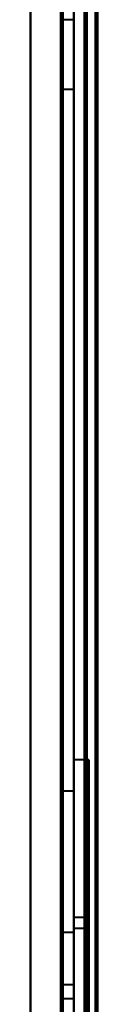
# Model space of a CAD drawing. Header units: millimetres. Extents: x -1087 to 1688, y -120 to 936.
# Tile 24 of 88: x -502 to -499, y 400 to 445. Entities that reach past the tile are written whole.
import ezdxf

# ---------------------------------------------------------------- set-up
doc = ezdxf.new("R2010")
doc.units = ezdxf.units.MM
doc.layers.add('G-IMPT', color=8, linetype='Continuous', lineweight=40)

# ---------------------------------------------------------------- blocks, each defined once
blk = doc.blocks.new('NEXA 400 CALQUES_dwg-748074-Arrière')
at = {"layer": 'G-IMPT'}
for p, q in [((-500, 827.772), (-500, 128.972)), ((-500, 129.472), (-500, 827.272)), ((-500, 444.952), (-500.5, 444.952)), ((-500.5, 444.952), (-500.5, 443.352)), ((-500.5, 444.952), (-500.5, 443.352)), ((-500.5, 443.352), (-500.5, 444.952)), ((-500.5, 443.352), (-500.5, 444.952)), ((-500, 443.352), (-500, 444.952)), ((-500, 443.352), (-500, 444.952)), ((-500, 444.952), (-500, 443.352)), ((-500, 444.952), (-500, 443.352)), ((-500.5, 443.352), (-500.5, 441.752)), ((-500.5, 443.352), (-500.5, 441.752)), ((-500.5, 441.752), (-500.5, 443.352)), ((-500.5, 441.752), (-500.5, 443.352)), ((-500, 441.752), (-500, 443.352)), ((-500, 441.752), (-500, 443.352)), ((-500, 443.352), (-500, 441.752)), ((-500, 443.352), (-500, 441.752)), ((-500.5, 441.752), (-500, 441.752)), ((-500.5, 441.752), (-500, 441.752)), ((-499.3, 410.872), (-500, 410.872)), ((-500, 298.372), (-500, 410.872)), ((-500, 298.372), (-500, 410.872)), ((-500, 410.872), (-500, 185.872)), ((-500, 410.872), (-500, 185.872)), ((-499.3, 298.372), (-499.3, 410.872)), ((-499.3, 410.872), (-499.3, 298.372)), ((-500, 409.439), (-500.5, 409.439)), ((-500.5, 409.439), (-500.5, 406.189)), ((-500.5, 406.189), (-500.5, 409.439)), ((-500, 406.189), (-500, 409.439)), ((-500, 409.439), (-500, 406.189)), ((-500.5, 406.189), (-500.5, 402.939)), ((-500.5, 402.939), (-500.5, 406.189)), ((-500, 402.939), (-500, 406.189)), ((-500, 406.189), (-500, 402.939)), ((-499.3, 403.622), (-500, 403.622)), ((-500, 403.372), (-500, 403.622)), ((-500, 403.622), (-500, 403.372)), ((-499.3, 403.372), (-499.3, 403.622)), ((-499.3, 403.622), (-499.3, 403.372)), ((-500, 403.122), (-500, 403.372)), ((-500, 403.372), (-500, 403.122)), ((-500, 403.122), (-499.3, 403.122)), ((-499.3, 403.122), (-499.3, 403.372)), ((-499.3, 403.372), (-499.3, 403.122)), ((-500.5, 402.939), (-500, 402.939)), ((-500, 400.522), (-500.5, 400.522)), ((-500.5, 400.522), (-500.5, 397.272)), ((-500.5, 397.272), (-500.5, 400.522)), ((-500, 397.272), (-500, 400.522)), ((-500, 400.522), (-500, 397.272)), ((-500, 399.872), (-500.5, 399.872)), ((-500.5, 399.872), (-500.5, 298.372)), ((-500.5, 298.372), (-500.5, 399.872)), ((-500, 399.872), (-500, 298.372)), ((-500, 298.372), (-500, 399.872))]:
    blk.add_line(p, q, dxfattribs=at)
at = {"layer": 'G-IMPT', "flags": 128}
for points in [[(-502, 827.772), (-502, 653.072), (-502, 478.372), (-502, 303.672), (-502, 128.972)], [(-502, 128.972), (-502, 303.672), (-502, 478.372), (-502, 653.072), (-502, 827.772)], [(-502, 128.972), (-502, 303.672), (-502, 478.372), (-502, 653.072), (-502, 827.772)], [(-502, 827.772), (-502, 653.072), (-502, 478.372), (-502, 303.672), (-502, 128.972)], [(-500, 827.772), (-500, 653.072), (-500, 478.372), (-500, 303.672), (-500, 128.972)], [(-500, 128.972), (-500, 303.672), (-500, 478.372), (-500, 653.072), (-500, 827.772)], [(-499.5, 827.772), (-499.5, 653.072), (-499.5, 478.372), (-499.5, 303.672), (-499.5, 128.972)], [(-499.4, 128.972), (-499.4, 303.672), (-499.4, 478.372), (-499.4, 653.072), (-499.4, 827.772)], [(-499.4, 827.772), (-499.4, 653.072), (-499.4, 478.372), (-499.4, 303.672), (-499.4, 128.972)], [(-499.4, 128.972), (-499.4, 303.672), (-499.4, 478.372), (-499.4, 653.072), (-499.4, 827.772)], [(-499, 129.372), (-499, 303.872), (-499, 478.372), (-499, 652.872), (-499, 827.372)], [(-499, 827.372), (-499, 652.872), (-499, 478.372), (-499, 303.872), (-499, 129.372)], [(-502, 827.272), (-502, 652.822), (-502, 478.372), (-502, 303.922), (-502, 129.472)], [(-502, 129.472), (-502, 303.922), (-502, 478.372), (-502, 652.822), (-502, 827.272)], [(-502, 129.472), (-502, 303.922), (-502, 478.372), (-502, 652.822), (-502, 827.272)], [(-502, 827.272), (-502, 652.822), (-502, 478.372), (-502, 303.922), (-502, 129.472)], [(-500.6, 827.272), (-500.6, 652.822), (-500.6, 478.372), (-500.6, 303.922), (-500.6, 129.472)], [(-500.6, 827.272), (-500.6, 652.822), (-500.6, 478.372), (-500.6, 303.922), (-500.6, 129.472)], [(-500.6, 129.472), (-500.6, 303.922), (-500.6, 478.372), (-500.6, 652.822), (-500.6, 827.272)], [(-500.6, 129.472), (-500.6, 303.922), (-500.6, 478.372), (-500.6, 652.822), (-500.6, 827.272)], [(-500.6, 129.472), (-500.6, 303.922), (-500.6, 478.372), (-500.6, 652.822), (-500.6, 827.272)], [(-500.6, 827.272), (-500.6, 652.822), (-500.6, 478.372), (-500.6, 303.922), (-500.6, 129.472)], [(-500.5, 129.472), (-500.5, 303.922), (-500.5, 478.372), (-500.5, 652.822), (-500.5, 827.272)], [(-500.5, 827.272), (-500.5, 652.822), (-500.5, 478.372), (-500.5, 303.922), (-500.5, 129.472)], [(-500, 827.272), (-500, 652.822), (-500, 478.372), (-500, 303.922), (-500, 129.472)], [(-500, 129.472), (-500, 303.922), (-500, 478.372), (-500, 652.822), (-500, 827.272)], [(-500, 129.472), (-500, 303.922), (-500, 478.372), (-500, 652.822), (-500, 827.272)], [(-500, 161.372), (-500, 327.847), (-500, 494.322), (-500, 660.797), (-500, 827.272)], [(-500, 827.272), (-500, 652.822), (-500, 478.372), (-500, 303.922), (-500, 129.472)], [(-500, 827.272), (-500, 660.797), (-500, 494.322), (-500, 327.847), (-500, 161.372)], [(-499.5, 827.272), (-499.5, 652.822), (-499.5, 478.372), (-499.5, 303.922), (-499.5, 129.472)], [(-499.5, 129.472), (-499.5, 303.922), (-499.5, 478.372), (-499.5, 652.822), (-499.5, 827.272)], [(-499.5, 129.472), (-499.5, 303.922), (-499.5, 478.372), (-499.5, 652.822), (-499.5, 827.272)], [(-499.5, 827.272), (-499.5, 652.822), (-499.5, 478.372), (-499.5, 303.922), (-499.5, 129.472)], [(-499.5, 129.472), (-499.5, 303.922), (-499.5, 478.372), (-499.5, 652.822), (-499.5, 827.272)], [(-499.5, 827.272), (-499.5, 652.822), (-499.5, 478.372), (-499.5, 303.922), (-499.5, 129.472)], [(-499, 827.272), (-499, 652.822), (-499, 478.372), (-499, 303.922), (-499, 129.472)], [(-499, 129.472), (-499, 303.922), (-499, 478.372), (-499, 652.822), (-499, 827.272)], [(-498.9, 161.372), (-498.9, 327.847), (-498.9, 494.322), (-498.9, 660.797), (-498.9, 827.272)], [(-498.9, 827.272), (-498.9, 660.797), (-498.9, 494.322), (-498.9, 327.847), (-498.9, 161.372)]]:
    blk.add_lwpolyline(points, dxfattribs=at)

msp = doc.modelspace()

# ---------------------------------------------------------------- block references
at = {"layer": 'G-IMPT'}
msp.add_blockref('NEXA 400 CALQUES_dwg-748074-Arrière', (0, 0), dxfattribs=at)

doc.saveas('drawing.dxf')
